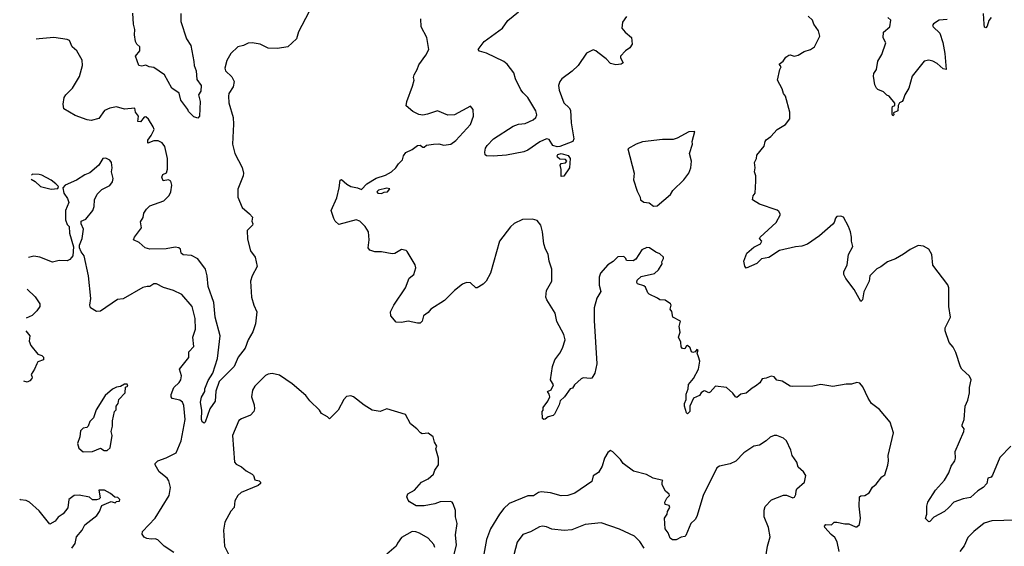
# Model space of a CAD drawing. Extents: x 1839239 to 1929705, y 762242 to 910352.
# Tile 9 of 256: x 1839558 to 1846953, y 782523 to 786479. Entities that reach past the tile are written whole.
import ezdxf

# ---------------------------------------------------------------- set-up
doc = ezdxf.new("R2010")
doc.units = 0

msp = doc.modelspace()

# ---------------------------------------------------------------- linework, layer by layer
at = {"layer": '0CON10XD'}
for points in [[(1840767.8, 786525), (1840767.5, 786465), (1840812.2, 786335), (1840843.3, 786285), (1840867.1, 786165), (1840867.5, 786135), (1840882.5, 786095), (1840888.6, 786028.6), (1840920, 785985), (1840917.5, 785942.5), (1840900, 785915), (1840912.5, 785865), (1840907.5, 785755), (1840895, 785740), (1840865, 785750), (1840825, 785790), (1840820, 785805), (1840768.8, 785875), (1840755.8, 785925.8), (1840702, 785965), (1840645, 786064.2), (1840565, 786120), (1840530, 786125), (1840505, 786136.7), (1840475, 786130), (1840452.5, 786135), (1840428.8, 786205), (1840460, 786245), (1840460.8, 786275), (1840438, 786295), (1840428.6, 786315), (1840420, 786365), (1840423.3, 786405), (1840413.1, 786445), (1840406.8, 786526.8)], [(1841730, 786535), (1841653.2, 786386.8), (1841637.5, 786335), (1841572.5, 786275), (1841495, 786261.2), (1841424.1, 786264.1), (1841365, 786296), (1841304, 786306), (1841275, 786302.5), (1841240, 786285), (1841197.5, 786275), (1841143.3, 786225), (1841115, 786172.5), (1841099.2, 786115), (1841105, 786093.8), (1841150.6, 786050.6), (1841170, 786015), (1841160.8, 785975), (1841130, 785925), (1841125.8, 785904.2), (1841129.2, 785855), (1841160.5, 785745), (1841164.5, 785695), (1841155.6, 785545), (1841173.6, 785473.6), (1841229.4, 785369.4), (1841238.9, 785325), (1841237.8, 785305), (1841197.8, 785205), (1841197.5, 785145), (1841228.3, 785068.3), (1841285, 785021.2), (1841306.2, 784995), (1841301.2, 784965), (1841308.8, 784945), (1841306, 784935), (1841266.7, 784895), (1841270.3, 784830.3), (1841292.4, 784742.4), (1841325.7, 784695), (1841340.8, 784625), (1841304, 784555), (1841290.8, 784515), (1841298.6, 784395), (1841315.8, 784335), (1841338.8, 784285), (1841330, 784195), (1841308.8, 784135), (1841275, 784073.8), (1841251.2, 784011.2), (1841198.1, 783945), (1841168.9, 783875), (1841057.5, 783762.5), (1841032.1, 783687.9), (1841026.6, 783613.4), (1840986.7, 783555), (1840952.5, 783455), (1840945, 783447.5), (1840929.3, 783459.3), (1840924.2, 783475), (1840926.1, 783543.9), (1840916, 783605), (1840925, 783642.5), (1840949.2, 783685), (1840949.2, 783705), (1840975, 783768.8), (1841010, 783825), (1841043.1, 783935), (1841062.9, 784105), (1841025.5, 784245), (1841016.9, 784355), (1840973.3, 784475), (1840966.9, 784555)], [(1844115, 786503.3), (1844085, 786460), (1844080, 786415), (1844105.8, 786385), (1844154.3, 786345), (1844158.8, 786295), (1844141.7, 786268.3), (1844109.2, 786245), (1844070.6, 786205), (1844071.1, 786191.1), (1844090, 786155), (1844075, 786143.8), (1844035, 786140), (1843995, 786150), (1843963.3, 786185), (1843901.3, 786231.3), (1843885, 786246), (1843865, 786251.2), (1843815, 786228), (1843751.4, 786135), (1843708.1, 786091.9), (1843630.8, 786035), (1843615.7, 786014.3), (1843605.8, 785985), (1843609.5, 785949.5), (1843644, 785855), (1843685.9, 785815.9), (1843695, 785800), (1843698.9, 785705), (1843720, 785585), (1843713.3, 785565), (1843615, 785525.9), (1843595, 785523.4), (1843562.7, 785532.7), (1843535, 785578.8), (1843515, 785583.8), (1843465, 785562.5), (1843375, 785499.4), (1843345, 785486.5), (1843215, 785461.1), (1843115, 785452.9), (1843065, 785456.2), (1843054.3, 785464.3), (1843052.5, 785485), (1843057.5, 785515), (1843068.6, 785535), (1843116.4, 785583.6), (1843265, 785678.6), (1843305, 785692.9), (1843355, 785698.1), (1843415, 785725.8), (1843435, 785744), (1843443.1, 785765), (1843435.4, 785795), (1843375, 785894.3), (1843338.5, 785928.5), (1843322.9, 785952.9), (1843281.7, 786035), (1843269.8, 786079.7), (1843219.3, 786145), (1843194.8, 786164.8), (1843065, 786228.6), (1843012.3, 786242.3), (1843002.5, 786255), (1843046.7, 786315), (1843184, 786415), (1843225, 786473.3), (1843305, 786537.5)], [(1846854.2, 786495), (1846837.7, 786472.3), (1846825, 786430.6), (1846815, 786417.1), (1846805, 786422.5), (1846801.1, 786445), (1846797.6, 786525)], [(1845712.1, 782485), (1845697.6, 782557.6), (1845679.6, 782589.6), (1845653.1, 782613.1), (1845604, 782665), (1845602, 782675), (1845612.7, 782687.3), (1845654.1, 782685.9), (1845676, 782704), (1845694.1, 782705.9), (1845755, 782692), (1845785, 782692.9), (1845835, 782668.8), (1845845, 782670), (1845865, 782687.5), (1845874, 782735), (1845864, 782825), (1845866.1, 782893.9), (1845875, 782903.3), (1845905.9, 782904.1), (1845937.5, 782925), (1845962.3, 782967.7), (1845989.5, 782990.5), (1846033.6, 783046.4), (1846055, 783060), (1846078.3, 783131.7), (1846083.8, 783165), (1846081.2, 783205), (1846121.4, 783375), (1846096.3, 783456.3), (1846015, 783551.2), (1845955, 783596.2), (1845930.6, 783635), (1845891.3, 783721.3), (1845867.9, 783747.9), (1845845, 783752.9), (1845805, 783741.9), (1845765, 783741.1), (1845664.4, 783724.4), (1845575, 783739.2), (1845515, 783726.7), (1845362.7, 783722.7), (1845345, 783727.1), (1845285, 783763.8), (1845245, 783772), (1845225, 783797.5), (1845201.7, 783801.7), (1845165, 783786), (1845135, 783782), (1845117.5, 783752.5), (1845085, 783725.8), (1845058.6, 783711.4), (1845015, 783674.3), (1844975, 783666.7), (1844945, 783641.4), (1844934, 783645), (1844914.5, 783674.5), (1844865.5, 783715.5), (1844785, 783726.2), (1844745, 783681.2), (1844735, 783676.2), (1844705, 783690), (1844695, 783688), (1844676.7, 783675), (1844664.2, 783655.8), (1844620, 783635), (1844592.5, 783575), (1844592.5, 783535), (1844575, 783518), (1844565, 783526.7), (1844550.5, 783575), (1844550.9, 783595), (1844562.9, 783625), (1844562.5, 783665), (1844579.2, 783705), (1844581.1, 783738.9), (1844618.6, 783785), (1844657.3, 783855), (1844667.5, 783915), (1844657.3, 783947.3), (1844646.7, 783975), (1844655, 783997.5), (1844645, 784002.5), (1844632.5, 783985), (1844615, 783980), (1844604.3, 783984.3), (1844593.3, 784015), (1844575, 784032.5), (1844565, 784030), (1844553.3, 784006.7), (1844535, 784010), (1844525, 784022.5), (1844523.9, 784056.1), (1844506.2, 784095), (1844517.7, 784132.3), (1844511.2, 784175), (1844520, 784215), (1844463.3, 784245), (1844456.4, 784286.4), (1844443.8, 784305), (1844450, 784335), (1844446, 784345), (1844405, 784372), (1844365, 784374), (1844348.3, 784388.3), (1844286.4, 784416.4), (1844276.4, 784426.4), (1844259.3, 784469.3), (1844245, 784480), (1844197.5, 784495), (1844192.5, 784505), (1844196.4, 784523.6), (1844225, 784548.8), (1844326.4, 784573.6), (1844355, 784600), (1844382.5, 784645), (1844380.7, 784659.3), (1844392.5, 784685), (1844392.5, 784695), (1844365, 784720), (1844335, 784732.5), (1844287.5, 784765), (1844267.7, 784767.7), (1844230.3, 784749.7), (1844185, 784680), (1844165, 784668.8), (1844115, 784670), (1844110, 784685), (1844095, 784700), (1844051.7, 784698.3), (1844015, 784662.5), (1843975, 784637.5), (1843920, 784575), (1843911.2, 784545), (1843910, 784485), (1843922, 784438), (1843893.4, 784386.6), (1843873.1, 784315), (1843871.7, 784218.3), (1843892, 783895), (1843878.8, 783825), (1843855, 783787.5), (1843845, 783783.3), (1843791.2, 783788.8), (1843775, 783782.5), (1843724.5, 783735.5), (1843709.3, 783710.7), (1843692.5, 783705), (1843650.8, 783645), (1843616.2, 783615), (1843608.8, 783585), (1843575, 783515.8), (1843564.5, 783505.5), (1843527.5, 783495), (1843505, 783478.8), (1843495, 783476.2), (1843484.2, 783484.2), (1843482.5, 783535), (1843490, 783545), (1843490, 783565), (1843525, 783613.3), (1843540, 783645), (1843535.9, 783665.9), (1843523.3, 783685), (1843550.8, 783699.2), (1843567.5, 783735), (1843544.2, 783775), (1843559.5, 783875), (1843576.7, 783925), (1843615, 783974.2), (1843635, 784012), (1843655.3, 784075.3), (1843645.4, 784115), (1843592.9, 784212.9), (1843580, 784275), (1843516.9, 784375), (1843510, 784395), (1843515.7, 784445), (1843554.6, 784515), (1843554.5, 784605), (1843534.4, 784665), (1843528.3, 784718.3), (1843506.4, 784756.4), (1843493.8, 784795), (1843485.7, 784885), (1843473.1, 784935), (1843445, 784970), (1843409.5, 784980.5), (1843335, 784979.2), (1843273, 784947), (1843245, 784923.8), (1843161.4, 784815), (1843094.3, 784575), (1843060.8, 784515), (1843038.3, 784491.7), (1842995, 784463.8), (1842984.4, 784464.4), (1842942.9, 784502.9), (1842915, 784504.2), (1842885, 784492), (1842824.4, 784445), (1842749.1, 784370.9), (1842645.5, 784304.5), (1842625, 784278.6), (1842590, 784255), (1842582, 784215), (1842565, 784200), (1842545, 784198.8), (1842475, 784213.3), (1842425, 784203.3), (1842385, 784207.5), (1842346.2, 784255), (1842344, 784285), (1842368, 784335), (1842455.7, 784465), (1842483, 784537), (1842518.8, 784565), (1842533.8, 784615), (1842527.7, 784637.7), (1842468.8, 784738.8), (1842460, 784745), (1842425, 784752), (1842375, 784723.3), (1842355, 784720), (1842275.8, 784735.8), (1842225, 784736), (1842187.7, 784747.7), (1842176.2, 784765), (1842182, 784825), (1842178.8, 784885), (1842152, 784925), (1842113.8, 784965), (1842085, 784975.7), (1841955, 784940), (1841926.7, 784965), (1841916.7, 784985), (1841897.5, 785045), (1841939.3, 785140.7), (1841958.8, 785215), (1841965, 785272.5), (1841975, 785277.5), (1842015, 785243.3), (1842045, 785226.7), (1842096.4, 785216.4), (1842125, 785202.5), (1842166.7, 785245), (1842235, 785289.4), (1842305, 785310.5), (1842350, 785335), (1842384, 785365), (1842404.2, 785395.8), (1842433.8, 785425), (1842440.8, 785455), (1842458.8, 785481.2), (1842506.7, 785505), (1842545, 785533.3), (1842566.1, 785536.1), (1842585, 785522.5), (1842595, 785522.5), (1842614.2, 785535.8), (1842666.1, 785543.9), (1842705.8, 785545.8), (1842745, 785537.5), (1842796.7, 785545), (1842835, 785572), (1842945, 785692), (1842967.5, 785755), (1842963.3, 785805), (1842945, 785830), (1842825, 785764.2), (1842775, 785762.9), (1842695, 785794.4), (1842621.7, 785768.3), (1842585, 785762.2), (1842555, 785767.1), (1842509.7, 785789.7), (1842461.2, 785831.2), (1842467.1, 785865), (1842509.3, 785980.7), (1842520, 786025), (1842516.2, 786045), (1842520.8, 786065), (1842544.3, 786105), (1842555, 786138.8), (1842608.9, 786211.1), (1842630, 786255), (1842616.7, 786345), (1842572.9, 786425), (1842571.1, 786485)], [(1847001.4, 783275), (1846918.9, 783191.1), (1846865, 783056.7), (1846855, 783043.3), (1846830, 783035), (1846821.2, 782995), (1846793.8, 782965), (1846755, 782940), (1846699.8, 782890.2), (1846645, 782879.2), (1846575, 782854.2), (1846537.5, 782815), (1846505, 782784), (1846425, 782742.5), (1846395, 782710), (1846385, 782707.5), (1846361.7, 782731.7), (1846371.2, 782765), (1846370, 782825), (1846379.4, 782855), (1846435.5, 782945), (1846505, 783020), (1846535.6, 783074.4), (1846554.4, 783125.6), (1846580.8, 783165), (1846585.4, 783184.6), (1846582.9, 783235), (1846650, 783385), (1846651.2, 783405), (1846636, 783425), (1846637.1, 783435), (1846650.6, 783475), (1846660, 783575), (1846678.9, 783621.1), (1846691.9, 783675), (1846691.9, 783715), (1846704.3, 783775), (1846691.1, 783801.1), (1846635, 783854.2), (1846625, 783871.2), (1846590, 783980), (1846568.7, 784018.7), (1846538.8, 784055), (1846508.3, 784141.7), (1846508.8, 784165), (1846549.2, 784245), (1846535.8, 784325), (1846536.7, 784465), (1846528.3, 784488.3), (1846416, 784635), (1846408.6, 784715), (1846386.7, 784755), (1846345, 784776.7), (1846305, 784782.5), (1846245, 784753.3), (1846195, 784716.7), (1846135, 784683.3), (1846075, 784661.2), (1846025, 784622.5), (1845995, 784607.5), (1845942.5, 784555), (1845937.5, 784515), (1845897.5, 784435), (1845887.5, 784375), (1845875, 784362.5), (1845825, 784453.3), (1845763.9, 784533.9), (1845747.5, 784565), (1845747.5, 784585), (1845773, 784637), (1845784, 784715), (1845814.3, 784775), (1845804.2, 784815), (1845805.8, 784845.8), (1845798, 784885), (1845784, 784925), (1845745, 784996.2), (1845725, 785003.8), (1845695, 785000), (1845685, 784987.5), (1845676.2, 784955), (1845665, 784943.3), (1845565.6, 784854.4), (1845475, 784793.8), (1845433, 784777), (1845385, 784772.5), (1845265, 784744), (1845185, 784692), (1845128.3, 784681.7), (1845095, 784648.8), (1845015, 784612.5), (1845005, 784627.5), (1844995.8, 784665), (1845019.4, 784725), (1845070.9, 784769.1), (1845123.1, 784795), (1845131.2, 784815), (1845114.5, 784834.5), (1845118.8, 784845), (1845240, 784955), (1845272.5, 785015), (1845259.3, 785039.3), (1845247, 785047), (1845115, 785093.3), (1845062.5, 785125), (1845066.7, 785155), (1845083, 785177), (1845087, 785267), (1845086.7, 785305), (1845076.7, 785335), (1845082.5, 785365), (1845077.5, 785405), (1845092.5, 785435), (1845095, 785460), (1845150.7, 785529.3), (1845156.7, 785565), (1845164.1, 785575.9), (1845199.3, 785600.7), (1845247.5, 785655), (1845309.3, 785690.7), (1845342.5, 785735), (1845342.5, 785785), (1845310, 785905), (1845293.9, 785923.9), (1845285, 785960), (1845248.8, 786025), (1845267.5, 786105), (1845277.5, 786125), (1845262.5, 786145), (1845291.7, 786168.3), (1845311.7, 786198.3), (1845335, 786211.2), (1845345, 786214), (1845375, 786205.6), (1845405, 786211.8), (1845450.5, 786239.5), (1845498, 786255), (1845528.8, 786275), (1845568, 786355), (1845556.9, 786395), (1845521.9, 786445), (1845512.5, 786475), (1845480, 786505)], [(1846525, 786481.1), (1846464.6, 786475.4), (1846421.5, 786448.5), (1846414.4, 786435), (1846418.2, 786425), (1846468.2, 786378.2), (1846491.9, 786308.1), (1846507.3, 786225), (1846516.3, 786103.7), (1846495, 786110), (1846448.8, 786148.8), (1846416.5, 786166.5), (1846385, 786174.5), (1846351.9, 786168.1), (1846260.3, 786055), (1846235.7, 785965), (1846206.1, 785913.9), (1846193.9, 785876.1), (1846185, 785863.3), (1846166.7, 785853.3), (1846156.7, 785835), (1846153.3, 785795), (1846121.7, 785778.3), (1846122.5, 785765), (1846115, 785757.5), (1846110.7, 785769.3), (1846110, 785815), (1846113.8, 785826.2), (1846130, 785835), (1846131.7, 785851.7), (1846087.5, 785905), (1846071.7, 785911.7), (1846045, 785937.5), (1846003.9, 785953.9), (1845992.5, 785965), (1845980.7, 785990.7), (1845971.2, 786055), (1845973.8, 786075), (1845992.5, 786105), (1846003, 786167), (1846033.6, 786216.4), (1846063.3, 786305), (1846043.6, 786343.6), (1846046.7, 786385), (1846092.5, 786425), (1846100, 786475), (1846077.5, 786495)], [(1840966.9, 784555), (1840953.6, 784605), (1840895, 784683.1), (1840847.8, 784707.8), (1840785, 784712), (1840772, 784725), (1840766.2, 784755), (1840754.3, 784764.3), (1840725, 784771.4), (1840657.3, 784757.3), (1840535, 784754), (1840500, 784765), (1840455.8, 784805.8), (1840413.8, 784825), (1840421.2, 784845), (1840472.5, 784915), (1840465, 784960), (1840486, 784994), (1840490, 785025), (1840510, 785055), (1840535, 785080.6), (1840641.3, 785118.7), (1840681.1, 785158.9), (1840693.5, 785185), (1840700, 785235), (1840693.3, 785265), (1840675, 785276.2), (1840635, 785267.8), (1840626.1, 785295), (1840633.3, 785315), (1840660.7, 785329.3), (1840667.9, 785355), (1840667.5, 785435), (1840647.2, 785527.2), (1840629.2, 785555), (1840598.7, 785568.7), (1840565, 785568.2), (1840520.9, 785550.9), (1840520.7, 785575), (1840545, 785608.6), (1840567.1, 785655), (1840560.8, 785675), (1840525, 785730.8), (1840505, 785748.1), (1840492.4, 785747.6), (1840465, 785710.6), (1840446.2, 785715), (1840450.4, 785755), (1840428.8, 785785), (1840423.9, 785813.9), (1840345.8, 785805.8), (1840285, 785823.3), (1840235, 785815.5), (1840195, 785795.7), (1840152.2, 785737.8), (1840095, 785721.9), (1840065, 785726.9), (1839975, 785760), (1839890.5, 785810.5), (1839884.2, 785845), (1839891.4, 785895), (1839904.2, 785915), (1839955.7, 785965), (1840007.7, 786052.3), (1840031.2, 786135), (1840026.7, 786175), (1839986.7, 786245), (1839953.3, 786275), (1839933.6, 786323.6), (1839915, 786331.2), (1839814.1, 786344.1), (1839703.9, 786333.9), (1839683.2, 786331.8)], [(1844318.3, 785078.3), (1844345, 785080), (1844445, 785166.7), (1844463.8, 785195), (1844546.7, 785275), (1844583.3, 785325), (1844600, 785365), (1844603.3, 785415), (1844588.8, 785475), (1844611.2, 785545), (1844610, 785565), (1844628.3, 785638.3), (1844584.2, 785635.8), (1844495, 785588), (1844465, 785578.8), (1844385, 785579.2), (1844235, 785562.2), (1844187.5, 785545), (1844125, 785510), (1844173.8, 785325), (1844168.8, 785275), (1844195, 785190), (1844217.5, 785145), (1844220, 785125), (1844245, 785107.5), (1844285, 785102.5), (1844318.3, 785078.3)], [(1843625, 785300), (1843623.9, 785353.9), (1843616.2, 785385), (1843625, 785398), (1843657.5, 785402.5), (1843667.5, 785415), (1843657.7, 785427.7), (1843615, 785432.2), (1843597.8, 785445), (1843594.5, 785455), (1843599.4, 785465), (1843625, 785474.6), (1843678.3, 785458.3), (1843693.3, 785435), (1843686.7, 785365), (1843645, 785302.5), (1843625, 785300)], [(1840715, 782476), (1840644.4, 782524.4), (1840595, 782571.2), (1840575, 782580), (1840545, 782576), (1840512.5, 782582.5), (1840492.3, 782592.3), (1840478.8, 782615), (1840481.4, 782635), (1840576.9, 782735), (1840681.1, 782905), (1840690, 782965), (1840679.2, 783015), (1840665.4, 783035.4), (1840605, 783083.8), (1840576.4, 783136.4), (1840576.2, 783145), (1840595.5, 783164.5), (1840658.3, 783188.3), (1840733.1, 783225), (1840771.8, 783315), (1840801.8, 783475), (1840791.8, 783581.8), (1840780, 783605), (1840760.5, 783620.5), (1840704.1, 783634.1), (1840696.7, 783645), (1840696.4, 783663.6), (1840715.5, 783715), (1840756.4, 783755), (1840768.5, 783775), (1840773.8, 783805), (1840759.5, 783855), (1840828.8, 783941.2), (1840829.2, 783985), (1840865.3, 784024.7), (1840859.5, 784095), (1840878.6, 784155), (1840875.3, 784235), (1840853.8, 784323.8), (1840775, 784413.8), (1840713.3, 784445), (1840638.3, 784468.3), (1840585, 784495.8), (1840565, 784494), (1840536.2, 784473.8), (1840516.2, 784473.8), (1840482.8, 784467.2), (1840335, 784381.2), (1840293.9, 784376.1), (1840165, 784290.6), (1840135, 784288), (1840091.2, 784315), (1840086, 784335), (1840092.9, 784385), (1840075.7, 784555), (1840042.5, 784705), (1840020, 784735), (1840007.5, 784765), (1840007.5, 784785), (1840026.7, 784835), (1840037.5, 784905), (1840020, 784945), (1840020, 784965), (1840055, 784980), (1840106.7, 785045), (1840118.8, 785075), (1840120, 785125), (1840140.7, 785169.3), (1840175, 785202.5), (1840235, 785232.5), (1840255, 785260), (1840260, 785285), (1840247.5, 785335), (1840252.5, 785365), (1840247.5, 785405), (1840235, 785422.5), (1840205, 785437.5), (1840183.6, 785436.4), (1840152.5, 785385), (1840085, 785327.5), (1840046.7, 785313.3), (1839985, 785273.3), (1839900, 785235), (1839882.5, 785215), (1839890, 785175), (1839917.5, 785135), (1839927.5, 785105), (1839903.3, 785045), (1839903.3, 784975), (1839915, 784940), (1839930, 784925), (1839931.2, 784875), (1839963, 784773), (1839956.7, 784705), (1839948.3, 784691.7), (1839935, 784676.7), (1839915, 784666.7), (1839855, 784671.2), (1839805, 784656.7), (1839710, 784695), (1839665, 784703.8), (1839623.9, 784691.9)], [(1839645.2, 785280), (1839675, 785262.5), (1839715, 785226.2), (1839795, 785206.7), (1839845, 785210), (1839850, 785225), (1839830, 785245), (1839793.6, 785273.6), (1839725, 785310), (1839705, 785316.7), (1839655, 785317.5), (1839646.2, 785309.8)], [(1842275, 785173.8), (1842295, 785183.3), (1842320, 785185), (1842338.3, 785208.3), (1842315, 785212.5), (1842252.3, 785197.7), (1842240, 785185), (1842247, 785177), (1842275, 785173.8)], [(1839615.3, 784453.9), (1839675, 784396.7), (1839708.8, 784345), (1839708.8, 784325), (1839687.7, 784292.3), (1839652.3, 784257.7), (1839607.5, 784238.2)], [(1839604, 784140.8), (1839634.2, 784105), (1839630, 784065), (1839642.5, 784032.5), (1839695.6, 783965.6), (1839725.8, 783955.8), (1839737.5, 783945), (1839735.9, 783924.1), (1839695, 783910), (1839687.5, 783895), (1839670, 783855), (1839643.3, 783815), (1839652.5, 783795), (1839650, 783785), (1839635, 783766.7), (1839615, 783757.5), (1839590.4, 783765)], [(1842807.7, 782415), (1842837.7, 782532.3), (1842830.9, 782609.2), (1842843.1, 782695), (1842831.5, 782745), (1842832.2, 782792.2), (1842812.7, 782842.7), (1842806.7, 782855), (1842795, 782858.8), (1842715, 782858), (1842675, 782843.5), (1842595, 782827.5), (1842535, 782826.2), (1842487, 782857), (1842475, 782870), (1842466.2, 782895), (1842472.7, 782917.3), (1842523.3, 782945), (1842575.8, 783005), (1842625, 783030.6), (1842665, 783064.4), (1842675.5, 783094.5), (1842703.8, 783135), (1842703.3, 783185), (1842683.3, 783255), (1842690, 783275), (1842672.5, 783305), (1842663.3, 783345), (1842625, 783372.9), (1842580.7, 783369.3), (1842567.5, 783375), (1842540, 783405), (1842492.3, 783442.3), (1842455, 783512.5), (1842315, 783556.7), (1842265, 783536), (1842205, 783546.7), (1842145, 783582.5), (1842066.1, 783646.1), (1842045, 783652.5), (1842011.7, 783648.3), (1841993, 783627), (1841950, 783545), (1841885, 783480), (1841870, 783495), (1841825, 783520), (1841808.8, 783545), (1841736.4, 783616.4), (1841708, 783655), (1841605, 783744), (1841509.1, 783809.1), (1841455, 783820.8), (1841425, 783816.2), (1841404.2, 783805.8), (1841324, 783725), (1841307.5, 783695), (1841298.6, 783645), (1841318.5, 783585), (1841321.9, 783555), (1841315.7, 783535), (1841290.9, 783509.1), (1841225, 783481.9), (1841205, 783467.5), (1841156.4, 783355), (1841172.3, 783155), (1841185, 783139.5), (1841225, 783121.1), (1841260.2, 783090.2), (1841304, 783065), (1841314.4, 783054.4), (1841323.8, 783023.8), (1841356.7, 783015), (1841366.2, 783005), (1841366.2, 782995), (1841349.5, 782980.5), (1841222.3, 782927.7), (1841197.5, 782905), (1841173.3, 782865), (1841170, 782815), (1841143.4, 782786.6), (1841098, 782705), (1841090, 782645), (1841097.5, 782525), (1841135.8, 782445)], [(1840035, 783234), (1840105, 783234.3), (1840165, 783260), (1840193.7, 783243.7), (1840215, 783242.5), (1840236.6, 783263.4), (1840252, 783355), (1840246, 783385), (1840256, 783425), (1840255.8, 783465), (1840271.2, 783535), (1840281.7, 783548.3), (1840283.3, 783575), (1840297.5, 783595), (1840302.5, 783625), (1840350, 783675), (1840352.5, 783717.5), (1840370, 783725), (1840365, 783740), (1840345, 783740), (1840315, 783722.5), (1840285, 783717.5), (1840255, 783702.5), (1840200, 783655), (1840132.3, 783547.7), (1840111.7, 783488.3), (1840085, 783460), (1840073.8, 783426.2), (1840063.6, 783416.4), (1840035, 783410), (1840015, 783390), (1840008.8, 783345), (1839992.5, 783295), (1840001.7, 783261.7), (1840035, 783234)], [(1845159.2, 782429.2), (1845174.6, 782525), (1845194.4, 782595), (1845183.2, 782665), (1845150, 782745), (1845150.3, 782795), (1845158.3, 782821.7), (1845205, 782872.3), (1845295, 782906.4), (1845317, 782907), (1845365, 782888.7), (1845378.2, 782891.8), (1845388.3, 782911.7), (1845389.1, 782940.9), (1845395.5, 782954.5), (1845453.3, 783005), (1845462.5, 783055), (1845445, 783082.5), (1845405, 783117.5), (1845393.8, 783155), (1845360.8, 783205), (1845350.8, 783245), (1845316.2, 783315), (1845295, 783336.7), (1845245, 783356.7), (1845223.9, 783356.1), (1845195.8, 783344.2), (1845165.6, 783314.4), (1845115, 783282), (1845072.5, 783275), (1844996.7, 783225), (1844936.8, 783163.2), (1844894, 783144), (1844814.2, 783125.8), (1844795, 783113.3), (1844691.4, 782905), (1844645, 782747.5), (1844631.8, 782725), (1844600, 782695), (1844561.2, 782605), (1844553.9, 782596.1), (1844525, 782592.9), (1844487.4, 782572.6), (1844461.2, 782571.2), (1844444.2, 782585), (1844428.6, 782625), (1844406.2, 782655), (1844401.1, 782735), (1844421.2, 782765), (1844422.5, 782785), (1844442, 782815), (1844435, 782830), (1844407, 782837), (1844404.2, 782855), (1844418.8, 782885), (1844438.1, 782905), (1844435.4, 782915.4), (1844407.9, 782937.9), (1844384, 782985), (1844382.5, 783007.5), (1844388.3, 783018.3), (1844315, 783036), (1844265, 783063.8), (1844167.7, 783087.7), (1844090, 783145), (1844070, 783175), (1844013.6, 783233.6), (1843995, 783242.5), (1843975, 783227.5), (1843951.2, 783185), (1843933.8, 783125), (1843905, 783076.7), (1843865, 783052.5), (1843855, 783011.2), (1843727, 782923), (1843675, 782906), (1843625, 782902), (1843545, 782926.2), (1843475, 782933.8), (1843455, 782928.8), (1843416.6, 782903.4), (1843375, 782902.9), (1843234.6, 782845.4), (1843193.8, 782806.2), (1843162.9, 782765), (1843095.4, 782655), (1843064.6, 782575), (1843044.4, 782465)], [(1839950.9, 782509.1), (1839974.2, 782545), (1839985.5, 782594.5), (1840027.5, 782645), (1840048.8, 782685), (1840136.7, 782755), (1840156.7, 782785), (1840175, 782830), (1840245, 782860), (1840275, 782850), (1840285, 782860), (1840308.3, 782861.7), (1840310, 782875), (1840295, 782890), (1840271.7, 782891.7), (1840240.7, 782920.7), (1840195, 782946.2), (1840153.3, 782945), (1840161.7, 782888.3), (1840152.5, 782877.5), (1840136.4, 782873.6), (1840105, 782873.3), (1840082.3, 782892.3), (1840005, 782908), (1839966.2, 782903.8), (1839927.5, 782875), (1839918.8, 782811.2), (1839883.9, 782766.1), (1839848.3, 782741.7), (1839825, 782713.3), (1839785, 782690), (1839705, 782790), (1839632.5, 782855), (1839606.4, 782866.4), (1839565, 782872.5), (1839558.3, 782877)], [(1844248.3, 782508.3), (1844215, 782558.6), (1844175, 782598.8), (1844062.1, 782652.1), (1843925, 782698.6), (1843805, 782686.9), (1843705, 782646.5), (1843647, 782643), (1843555, 782651.2), (1843515, 782670.6), (1843485, 782674.3), (1843461.3, 782668.7), (1843395, 782631.4), (1843338.1, 782611.9), (1843294.7, 782555.3), (1843246.2, 782375)], [(1847040.6, 782720.6), (1846860, 782715), (1846802.6, 782697.4), (1846725, 782635.8), (1846679.7, 782590.3), (1846652.1, 782527.9), (1846618.8, 782485)], [(1842675.5, 782515), (1842667.6, 782537.6), (1842625, 782583.8), (1842561.7, 782621.7), (1842532.7, 782632.7), (1842505, 782634.3), (1842425, 782589.2), (1842395, 782547.5), (1842386.2, 782525), (1842316.2, 782465)]]:
    msp.add_lwpolyline(points, dxfattribs=at)

doc.saveas('drawing.dxf')
